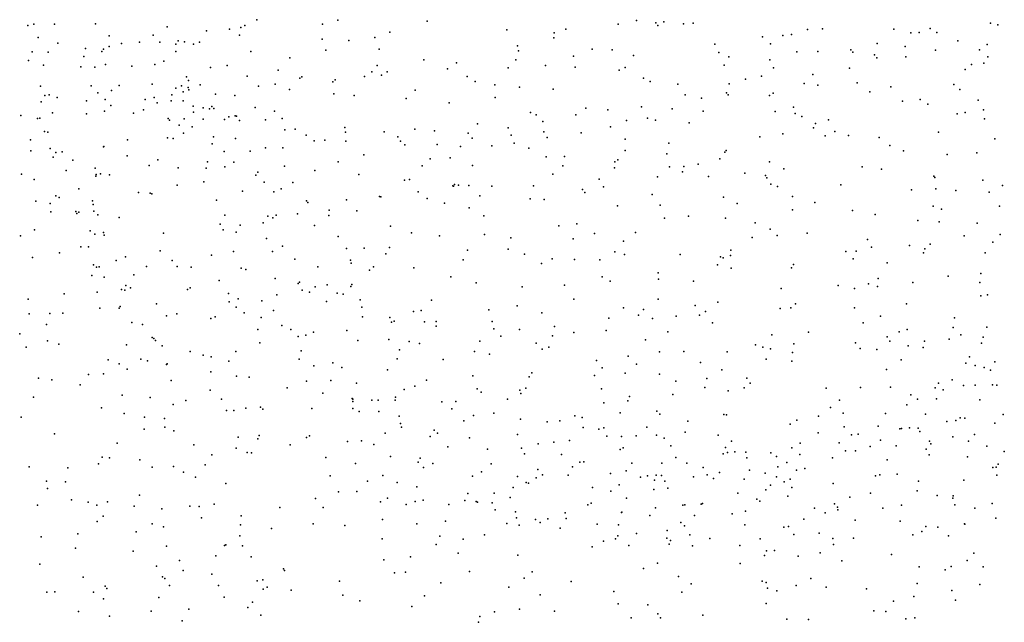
# Model space of a CAD drawing. Header units: metres. Extents: x -25 to 25, y -27.7 to 27.8.
# Tile 169 of 209: x 2.329 to 3.742, y -1.72 to -0.855. Entities that reach past the tile are written whole.
import ezdxf

# ---------------------------------------------------------------- set-up
doc = ezdxf.new("R2010")
doc.units = ezdxf.units.M

msp = doc.modelspace()

# ---------------------------------------------------------------- linework, layer by layer
for p in [(2.3492, -0.8612, 17.3681), (2.3791, -0.8615, 20.1684), (2.438, -0.861, -12.4024), (2.6694, -0.8549, 17.2464), (2.7637, -0.8613, 16.1501), (2.7857, -0.8558, 20.8855), (2.9136, -0.8571, -12.9001), (3.1878, -0.8614, 20.5289), (3.2143, -0.856, -13.1115), (3.2421, -0.8595, 25.52), (3.2532, -0.858, -9.2119), (3.2815, -0.8611, -14.3769), (3.2955, -0.8597, 20.3447), (3.7221, -0.8597, 19.6207), (2.3409, -0.8633, -10.7531), (2.5405, -0.8651, -11.8711), (2.5974, -0.8707, -12.6385), (2.6302, -0.8686, -9.1477), (2.6463, -0.866, 20.9095), (2.6521, -0.8633, -17.9474), (2.8601, -0.873, 20.8449), (3.028, -0.8696, -12.9672), (3.0961, -0.8737, 19.5711), (3.1128, -0.8685, 20.6263), (3.245, -0.8634, -4.3182), (3.4595, -0.8688, -13.3167), (3.4809, -0.8682, -10.4921), (3.5836, -0.8687, -12.9075), (3.608, -0.8738, -13.7577), (3.6196, -0.8733, -17.4967), (3.6357, -0.8674, -9.3832), (3.6451, -0.8733, -9.5005), (3.7328, -0.8622, -3.1078), (2.3555, -0.8806, -10.6246), (2.3836, -0.8887, -9.0287), (2.4576, -0.8781, -9.8753), (2.4751, -0.889, -12.0281), (2.501, -0.8873, -10.0798), (2.5205, -0.8773, -9.1588), (2.5301, -0.887, -11.3556), (2.5566, -0.8851, -8.5587), (2.5654, -0.8867, -11.7998), (2.5784, -0.8901, -11.5059), (2.587, -0.8871, 20.0729), (2.6445, -0.8773, -18.8902), (2.7631, -0.8829, -9.1436), (2.8013, -0.885, -21.2137), (2.8389, -0.8804, -8.6719), (3.0954, -0.8811, 21.9558), (3.3951, -0.8797, -10.0316), (3.4066, -0.8894, -13.2507), (3.424, -0.8775, 19.9144), (3.4365, -0.8764, -9.3578), (3.5594, -0.8892, -13.5047), (3.6751, -0.8854, 13.9915), (2.3471, -0.901, -10.8174), (2.3701, -0.9015, -10.5476), (2.4233, -0.8964, -9.1319), (2.4472, -0.9008, -12.2184), (2.4493, -0.8971, -10.2754), (2.4574, -0.8933, -12.3071), (2.5532, -0.8902, -22.3406), (2.5532, -0.9008, -12.5135), (2.661, -0.9005, -19.9804), (2.7685, -0.8985, -3.9401), (2.8451, -0.8974, -21.6757), (3.0434, -0.8924, -9.1777), (3.0447, -0.8997, 14.1631), (3.1504, -0.897, -5.1988), (3.1795, -0.8983, 22.2766), (3.3265, -0.8902, -9.3021), (3.3322, -0.9018, -13.1527), (3.4441, -0.9013, 17.1651), (3.4745, -0.9005, -9.4146), (3.5217, -0.8982, 19.7717), (3.5246, -0.9015, -13.3002), (3.5999, -0.8934, 17.1901), (3.6431, -0.8985, 19.6323), (3.7064, -0.8981, -6.6096), (3.7172, -0.8905, -13.3699), (2.3415, -0.9133, -8.8783), (2.4213, -0.9079, -9.7616), (2.5357, -0.9143, -11.9639), (2.7167, -0.9098, 19.9841), (2.9089, -0.9127, -9.1835), (2.9561, -0.9171, -17.4671), (3.041, -0.9127, 20.72), (3.1237, -0.9075, -9.2157), (3.2099, -0.9065, 21.7387), (3.3466, -0.9081, -2.9742), (3.4054, -0.9124, 22.5608), (3.5559, -0.9054, -13.9721), (3.5591, -0.9099, -9.584), (3.6009, -0.9084, -8.5568), (3.7127, -0.9175, 19.5087), (3.7183, -0.9083, 22.9696), (2.3633, -0.92, -10.9647), (2.4167, -0.9224, -9.6794), (2.4368, -0.9232, 17.3199), (2.4524, -0.9194, -20.4572), (2.49, -0.9218, -12.0955), (2.5231, -0.9194, -12.4157), (2.6029, -0.9238, -11.639), (2.6266, -0.9207, -12.5977), (2.7002, -0.9273, 15.3994), (2.8346, -0.93, 25.2498), (2.8423, -0.9209, -14.3343), (2.8566, -0.9299, -21.468), (2.9432, -0.9256, -12.8672), (3.03, -0.9242, 14.4503), (3.0835, -0.9208, -12.9604), (3.1262, -0.9233, 17.1602), (3.1894, -0.9275, -9.2782), (3.1981, -0.9235, -13.0311), (3.34, -0.9201, 17.165), (3.4106, -0.9241, -8.6621), (3.5197, -0.9247, -9.4832), (3.6857, -0.9266, -5.2437), (3.6947, -0.9192, -9.62), (2.5685, -0.9371, 20.9246), (2.5711, -0.9423, -9.2704), (2.6554, -0.9362, -9.2251), (2.7312, -0.9387, -20.9665), (2.7342, -0.9368, -9.2154), (2.7785, -0.9441, -12.7354), (2.7819, -0.9413, 20.8953), (2.8239, -0.9365, -9.2116), (2.8485, -0.9346, -19.2357), (2.9712, -0.9363, 20.7854), (2.9829, -0.9439, -9.2254), (3.2243, -0.9388, -8.6586), (3.234, -0.9439, -9.3363), (3.3704, -0.9404, 20.1631), (3.3936, -0.9358, -4.8252), (3.4546, -0.9465, 19.6413), (3.4674, -0.9334, 19.8642), (3.5307, -0.9454, 17.2007), (2.359, -0.9506, -10.8941), (2.4315, -0.9498, -9.5329), (2.4411, -0.9599, -11.1744), (2.4609, -0.9567, -10.3275), (2.4718, -0.9495, -9.6327), (2.5191, -0.9474, -9.8128), (2.5531, -0.9533, -9.88), (2.5611, -0.9498, -11.3622), (2.5638, -0.9587, -10.016), (2.5707, -0.9522, -11.8912), (2.5716, -0.9555, 16.2027), (2.5881, -0.9483, -11.461), (2.6719, -0.9502, -2.9221), (2.6958, -0.9476, -12.6624), (2.7164, -0.9552, 17.2171), (2.8965, -0.9561, -12.8185), (3.0107, -0.9484, 17.1647), (3.0461, -0.9517, -6.0387), (3.0945, -0.9546, -9.2965), (3.2737, -0.9477, -13.0475), (3.3434, -0.9597, 20.2679), (3.3473, -0.9469, 13.9459), (3.4102, -0.9603, 20.0176), (3.4742, -0.9491, -13.1869), (3.549, -0.9587, -13.216), (3.579, -0.9514, -9.5739), (3.6695, -0.9481, -10.7807), (3.6783, -0.9552, -13.2826), (2.3601, -0.9728, -9.5065), (2.3651, -0.9639, -28.7483), (2.3716, -0.963, -9.0135), (2.3827, -0.9666, -9.1266), (2.4249, -0.9713, 20.9078), (2.4516, -0.9693, -9.3008), (2.5091, -0.9697, -9.3682), (2.5223, -0.9665, -9.6905), (2.5263, -0.9742, -9.5743), (2.5464, -0.9715, -12.121), (2.5473, -0.9629, -28.4943), (2.5635, -0.9716, -12.3839), (2.6103, -0.9619, -11.5355), (2.6379, -0.9639, -27.7392), (2.7799, -0.9615, -9.2644), (2.8089, -0.9638, 17.1947), (2.8837, -0.968, -4.0521), (2.9455, -0.9741, -9.3147), (3.0115, -0.9668, 19.8863), (3.284, -0.9628, 20.3863), (3.3077, -0.9676, -9.4249), (3.3458, -0.9626, -13.0721), (3.4051, -0.9637, -9.4636), (3.5961, -0.9718, -5.0971), (3.6213, -0.9693, -13.2431), (3.7044, -0.9703, -9.7159), (2.3763, -0.9888, -10.5963), (2.4507, -0.9865, -9.407), (2.4598, -0.9781, -27.3763), (2.5069, -0.9842, -9.4569), (2.5782, -0.9793, -9.7583), (2.5786, -0.9875, -9.5295), (2.5922, -0.9817, -9.412), (2.6017, -0.9827, -11.7663), (2.6049, -0.9796, -9.9229), (2.6076, -0.9825, 15.7924), (2.6668, -0.9811, 25.1254), (2.6946, -0.9863, -12.5959), (3.0621, -0.9881, -9.3767), (3.1415, -0.982, -9.3809), (3.1729, -0.9842, 20.5634), (3.2215, -0.9801, -9.4135), (3.2653, -0.9828, 17.1723), (3.3101, -0.9861, 21.5998), (3.4131, -0.9867, -4.8066), (3.4395, -0.9805, -9.531), (3.6323, -0.976, -9.6575), (3.6857, -0.9882, 17.2476), (3.712, -0.9843, -17.9622), (2.3309, -0.9923, 16.3404), (2.3547, -0.9968, -8.9416), (2.3578, -0.9963, -10.7661), (2.425, -0.9899, -10.4315), (2.4926, -0.9893, -10.2709), (2.5422, -0.9969, -3.9143), (2.5443, -0.9994, 16.0296), (2.5649, -0.9972, -12.2976), (2.5925, -0.9976, -12.4478), (2.623, -0.998, -9.9973), (2.6294, -0.9946, -9.6172), (2.6383, -0.9929, -9.8215), (2.64, -0.9936, -18.1314), (2.6446, -0.9996, -12.5183), (2.6818, -0.9988, 20.1956), (2.7056, -0.9967, -9.4241), (3.0701, -0.9914, -12.8849), (3.0798, -1.0011, -8.5759), (3.1273, -0.9913, -6.2489), (3.2, -0.9999, 14.0914), (3.23, -0.9963, 19.8377), (3.2416, -0.9994, -12.9813), (3.29, -1.0029, -9.5161), (3.4419, -0.9897, 17.1964), (3.4515, -0.9937, -6.8623), (3.4898, -0.9986, 21.561), (3.6743, -0.9902, 21.5472), (3.7136, -0.9971, -13.2227), (2.3647, -1.0154, 20.3911), (2.3697, -1.0162, -10.6706), (2.5579, -1.0063, -12.2223), (2.5766, -1.0087, -18.7279), (2.7097, -1.013, -9.7844), (2.7243, -1.0119, -9.6015), (2.7959, -1.0095, -9.449), (2.7967, -1.0163, -9.5308), (2.8522, -1.0158, -2.8929), (2.8963, -1.0123, -9.4501), (2.9245, -1.0143, 20.8135), (2.9861, -1.0046, -9.4138), (3.0302, -1.01, 22.0243), (3.0811, -1.0161, -9.4755), (3.1767, -1.0089, -9.4777), (3.468, -1.0104, 22.7647), (3.4713, -1.0039, -13.0931), (3.4987, -1.0153, -9.6637), (3.6474, -1.0164, 19.6564), (2.3448, -1.0276, -8.8756), (2.4836, -1.0275, -2.9013), (2.5412, -1.0247, -22.5222), (2.5495, -1.0256, -10.2266), (2.5642, -1.0179, -11.3264), (2.6071, -1.0231, 17.2361), (2.6389, -1.0253, -11.6514), (2.7401, -1.0207, 20.9027), (2.7519, -1.0289, -9.7054), (2.7671, -1.0281, -12.6562), (2.7972, -1.0291, -22.3013), (2.8718, -1.0233, -17.6961), (2.8755, -1.0293, -9.5658), (2.9725, -1.018, 21.8032), (2.9782, -1.0249, -12.8278), (3.0345, -1.0209, -4.2233), (3.0859, -1.024, 25.4113), (3.1348, -1.0175, 17.1702), (3.1979, -1.0265, -2.9141), (3.3911, -1.0231, 20.105), (3.4242, -1.019, -9.6188), (3.4851, -1.0216, -8.4949), (3.5184, -1.0212, 13.9486), (3.5625, -1.0239, -13.1199), (3.7286, -1.0261, -9.8451), (2.3452, -1.0431, -9.4628), (2.3728, -1.0399, -9.0099), (2.39, -1.0445, -10.9576), (2.4492, -1.0375, -11.1273), (2.45, -1.0372, -14.4442), (2.6052, -1.0333, -11.8552), (2.6225, -1.0444, -11.4036), (2.6596, -1.0436, -11.5652), (2.6819, -1.0389, -10.03), (2.7065, -1.0387, 17.2035), (2.882, -1.0348, -12.7468), (2.9283, -1.0343, -8.5546), (2.9615, -1.0369, -21.8388), (3.0067, -1.0359, -9.5121), (3.0387, -1.0322, 20.7281), (3.0596, -1.0396, 14.3349), (3.198, -1.0428, -9.5692), (3.2605, -1.0321, 22.5539), (3.3409, -1.045, -9.6256), (3.3428, -1.0428, -12.9984), (3.5776, -1.0356, 17.2438), (3.5974, -1.043, -9.7599), (2.3769, -1.0523, -9.3736), (2.3812, -1.0458, -10.8533), (2.4054, -1.0566, -9.221), (2.4833, -1.0503, -24.486), (2.5274, -1.056, -10.2948), (2.5984, -1.0592, -12.3036), (2.7862, -1.059, -9.8896), (2.8231, -1.0488, -9.7348), (2.9179, -1.0546, 17.1717), (2.9468, -1.0532, 20.0715), (3.0846, -1.0516, -9.5595), (3.1109, -1.0513, 20.6377), (3.1832, -1.0591, -12.9032), (3.1876, -1.056, 21.528), (3.2579, -1.0477, 20.4267), (3.3337, -1.0549, 20.296), (3.4051, -1.0591, -9.6788), (3.6599, -1.0486, 23.1362), (3.7027, -1.0459, -13.1528), (2.3956, -1.0714, -10.6333), (2.4376, -1.0682, -11.0583), (2.5151, -1.0644, 15.6521), (2.5564, -1.0677, -11.2635), (2.5965, -1.0682, 15.2544), (2.6233, -1.066, -10.1795), (2.6366, -1.0597, -11.7812), (2.7092, -1.0654, -12.5546), (2.7527, -1.0714, -27.9848), (2.9065, -1.0647, -9.7086), (2.9788, -1.0645, -9.6167), (3.1083, -1.0648, -5.3882), (3.1825, -1.0675, 20.5427), (3.2617, -1.066, -8.5252), (3.28, -1.0734, -9.6709), (3.282, -1.0657, -12.9498), (3.3028, -1.0626, -6.656), (3.4257, -1.0691, -13.437), (3.5378, -1.0664, -13.0483), (3.5658, -1.0696, -9.7396), (2.3317, -1.0769, 20.877), (2.3497, -1.0844, 16.0757), (2.4385, -1.0796, -10.4859), (2.439, -1.077, 17.2674), (2.4449, -1.0764, 20.9038), (2.4579, -1.0775, -25.0995), (2.5933, -1.0875, -12.1408), (2.668, -1.0782, 20.9058), (2.6709, -1.074, -8.5088), (2.8158, -1.0772, -12.6727), (2.8811, -1.0851, 21.6426), (2.8886, -1.0845, -19.7401), (3.0941, -1.0767, -9.6474), (3.1607, -1.0839, -4.4401), (3.2444, -1.0804, -4.6034), (3.3174, -1.08, 17.2128), (3.3695, -1.0752, -14.6266), (3.3993, -1.0784, 21.4604), (3.4013, -1.0819, -17.4282), (3.6408, -1.0798, -13.0929), (3.6425, -1.0813, 17.3016), (3.7113, -1.0855, -17.5749), (2.414, -1.0978, -9.1224), (2.5549, -1.0927, 20.4025), (2.649, -1.1013, -12.4417), (2.68, -1.088, -11.644), (2.694, -1.1019, -11.5136), (2.7041, -1.0977, 15.087), (2.721, -1.0885, -14.454), (2.9506, -1.0936, 14.6525), (2.9517, -1.094, -9.7722), (2.9532, -1.0915, -12.7742), (2.9589, -1.0923, -22.1452), (2.9734, -1.0932, 20.7721), (3.0068, -1.0939, -9.7267), (3.0665, -1.0933, -5.6284), (3.1368, -1.0985, -12.8579), (3.1668, -1.0948, -9.7021), (3.4069, -1.0911, -13.1532), (3.4163, -1.0944, -12.9796), (3.5076, -1.0919, -5.0174), (3.6087, -1.0993, -3.003), (3.6437, -1.0976, -9.8807), (3.6723, -1.1003, -5.2963), (3.7395, -1.0929, 21.3731), (2.3521, -1.1156, -8.8162), (2.3811, -1.108, 15.9201), (2.3858, -1.1103, -8.973), (2.4336, -1.1149, -10.9902), (2.4995, -1.1029, -11.1444), (2.5161, -1.1039, 17.2262), (2.5186, -1.105, -24.8263), (2.6116, -1.1142, -10.244), (2.7407, -1.1149, -4.0591), (2.7981, -1.1138, -9.9983), (2.8456, -1.1088, -9.9459), (2.8475, -1.1092, 20.2332), (2.9009, -1.1022, -21.3071), (2.9138, -1.1118, 21.9415), (2.9893, -1.1079, 21.5058), (3.0617, -1.1119, 22.2534), (3.0818, -1.1129, -9.7867), (3.1401, -1.1031, -14.6073), (3.2369, -1.1059, 17.1881), (3.3392, -1.1099, -9.7764), (3.4382, -1.1086, 22.9049), (3.7203, -1.1026, 17.3368), (2.3727, -1.1187, -9.5172), (2.4099, -1.1303, -10.679), (2.4343, -1.1205, -9.2702), (2.4357, -1.1299, -9.353), (2.7427, -1.1175, -10.0775), (2.7733, -1.1283, -12.5923), (2.813, -1.1296, 21.7777), (2.9385, -1.1184, -19.4883), (2.974, -1.1252, -9.8632), (3.1869, -1.1221, -9.7673), (3.2481, -1.121, 21.3934), (3.3588, -1.119, -12.9336), (3.4383, -1.1277, 17.2453), (3.4701, -1.1173, -9.8235), (3.5241, -1.1291, -12.9699), (3.64, -1.1227, 25.5194), (3.6519, -1.1269, -8.3135), (3.7352, -1.1225, 19.6503), (2.3737, -1.1306, 20.5378), (2.4113, -1.1331, -10.7945), (2.414, -1.1314, -9.4403), (2.4413, -1.135, -23.928), (2.4717, -1.139, -24.2243), (2.6235, -1.1355, 25.1135), (2.6852, -1.1368, -10.1788), (2.6922, -1.1396, -11.7255), (2.6973, -1.1355, -11.4079), (2.7278, -1.1335, -11.5862), (2.7726, -1.136, 14.9221), (2.9953, -1.1367, -21.5388), (3.2545, -1.1397, 20.4189), (3.2888, -1.1369, -9.8278), (3.342, -1.1399, 19.9939), (3.5566, -1.1347, -9.9027), (3.618, -1.1434, -9.9573), (2.3502, -1.1566, 15.6085), (2.4304, -1.1583, -10.8597), (2.6169, -1.1487, -12.1712), (2.6213, -1.1567, -12.2478), (2.6455, -1.1498, -12.3274), (2.6786, -1.1465, -11.8185), (2.7521, -1.1502, -2.8455), (2.8614, -1.1514, -12.6711), (3.1028, -1.1509, -17.5391), (3.1287, -1.1479, -9.8615), (3.3844, -1.1466, 25.4829), (3.4059, -1.1555, 20.0274), (3.6483, -1.145, 19.821), (3.703, -1.1469, -10.0573), (2.3303, -1.1653, -8.7312), (2.4371, -1.1627, 15.3238), (2.4496, -1.1604, -10.5567), (2.4501, -1.1643, -9.1847), (2.5354, -1.1612, -10.3842), (2.6396, -1.1602, -11.9587), (2.6834, -1.1693, -28.5563), (2.7861, -1.1663, 17.1503), (2.8912, -1.1609, -10.0151), (2.9316, -1.1652, 20.785), (2.996, -1.1635, -4.2802), (3.0338, -1.1679, 20.7047), (3.1233, -1.1695, -12.8173), (3.154, -1.1621, 22.5819), (3.2128, -1.1603, 14.2916), (3.3801, -1.1677, -9.8942), (3.4162, -1.1646, -12.9134), (3.459, -1.1613, -9.9112), (3.5457, -1.1705, -4.7161), (3.6846, -1.1653, 23.2935), (3.7361, -1.1635, 13.9415), (2.4169, -1.1811, 17.2294), (2.428, -1.181, -9.4885), (2.7063, -1.1799, 21.6698), (2.7983, -1.1835, -20.0459), (2.8236, -1.183, -12.609), (2.8599, -1.1818, -10.0852), (2.9719, -1.1857, -12.7406), (3.0299, -1.1846, 21.2839), (3.1956, -1.1731, 20.5131), (3.3497, -1.1858, 21.2583), (3.5516, -1.1814, -12.9207), (3.6058, -1.1793, -10.0353), (3.6278, -1.1837, -12.9503), (3.6354, -1.1772, 21.2219), (3.7255, -1.1742, -10.1535), (2.3477, -1.1966, -9.6774), (2.386, -1.1898, -8.8869), (2.4676, -1.2009, -9.4024), (2.4811, -1.1953, -4.007), (2.5308, -1.1869, 17.1864), (2.5478, -1.2009, 15.0498), (2.6043, -1.1929, -20.4077), (2.6357, -1.1879, -12.1097), (2.6921, -1.1879, -11.3279), (2.7241, -1.1987, -11.7572), (2.8039, -1.2001, 21.3234), (2.8544, -1.1912, 20.8314), (2.9656, -1.1996, -10.0279), (3.0533, -1.1918, -12.775), (3.0933, -1.1981, 20.6303), (3.1254, -1.1994, 20.2062), (3.1614, -1.1998, -9.9632), (3.1833, -1.1884, -2.8133), (3.1969, -1.1919, 17.1836), (3.2771, -1.1923, -12.851), (3.3346, -1.1953, -9.9547), (3.3388, -1.197, 17.2353), (3.3492, -1.1936, -12.8641), (3.5148, -1.1878, 19.8149), (3.5253, -1.1984, -10.0718), (3.5296, -1.1871, -10.3166), (3.6259, -1.1896, -10.5755), (3.7146, -1.1895, -10.8518), (2.4352, -1.2068, -10.7759), (2.4392, -1.2101, 25.0689), (2.4432, -1.2098, -10.6741), (2.5112, -1.2093, -11.0418), (2.555, -1.2094, -11.1188), (2.575, -1.2104, 20.9039), (2.6469, -1.2116, -11.248), (2.6536, -1.2138, -12.0069), (2.7567, -1.2099, -11.4109), (2.8046, -1.2046, -10.1382), (2.8309, -1.2144, 20.4905), (2.8368, -1.2099, -22.5219), (2.8947, -1.2114, -19.1757), (3.0781, -1.2052, -9.9998), (3.3305, -1.2069, -2.8642), (3.3501, -1.2116, 20.1984), (3.4365, -1.2113, -10.0196), (3.4397, -1.2062, 14.1759), (3.5741, -1.204, 17.3341), (2.4324, -1.2222, -8.9917), (2.4503, -1.2245, -9.0634), (2.4929, -1.2213, -10.5076), (2.6957, -1.2266, -12.3849), (2.9477, -1.2241, -10.0918), (3.1648, -1.2243, 21.1506), (3.2452, -1.2185, -4.7127), (3.2458, -1.2273, -5.0321), (3.5611, -1.2265, -10.134), (3.6615, -1.2234, -10.211), (3.7083, -1.2193, 17.3956), (2.4753, -1.2424, -10.9101), (2.4815, -1.2368, -10.5804), (2.4882, -1.2399, -9.2548), (2.5699, -1.2424, 21.5135), (2.5736, -1.24, -18.6003), (2.6155, -1.2295, -10.3352), (2.7287, -1.2339, -11.8243), (2.7308, -1.2319, -18.9154), (2.7344, -1.2432, -11.319), (2.7529, -1.2385, -12.4861), (2.7701, -1.2357, -20.8283), (2.8041, -1.2382, -12.5442), (2.8058, -1.235, -11.5923), (2.984, -1.2328, 21.1274), (3.0502, -1.2385, -10.0709), (3.1111, -1.2359, -21.8501), (3.1762, -1.2303, -12.8085), (3.296, -1.2303, -10.0317), (3.422, -1.2408, 23.0729), (3.5036, -1.2365, -12.8623), (3.527, -1.241, -12.7632), (3.5472, -1.2342, -5.1665), (3.5601, -1.2382, 19.7437), (3.6108, -1.2322, -12.8831), (3.707, -1.2321, -5.4671), (2.3413, -1.2563, -9.7336), (2.3929, -1.2484, -8.8433), (2.4401, -1.2462, 20.8727), (2.48, -1.2434, 20.8032), (2.6285, -1.2483, 21.2245), (2.6425, -1.2556, 20.817), (2.698, -1.2499, -11.9543), (2.7451, -1.2462, -10.2189), (2.7848, -1.2478, 20.6461), (2.7933, -1.2491, -11.6954), (2.8177, -1.2571, -11.463), (2.9201, -1.2574, 22.151), (3.1244, -1.2562, 20.5714), (3.2453, -1.256, -12.8033), (3.7085, -1.2515, -10.3211), (3.718, -1.2502, 19.6453), (2.4441, -1.2689, -9.5858), (2.4719, -1.2689, -10.7478), (2.4735, -1.2667, 17.1897), (2.5252, -1.2631, -10.9944), (2.6298, -1.2601, -11.1665), (2.6396, -1.2676, -14.6605), (2.6766, -1.2584, -12.1281), (2.7694, -1.2597, 20.9427), (2.8201, -1.2676, -11.3836), (3.0431, -1.2656, -12.7214), (3.1955, -1.2685, 22.8061), (3.2244, -1.2712, 20.313), (3.2984, -1.2653, -13.4665), (3.331, -1.2603, 14.3422), (3.4204, -1.2695, 19.9125), (3.4359, -1.2685, 21.0235), (3.4423, -1.263, -12.8283), (3.5272, -1.2688, 23.2218), (3.6016, -1.263, 20.9999), (2.3428, -1.2771, -27.0393), (2.3724, -1.2767, 14.9753), (2.3909, -1.2764, -8.3652), (2.54, -1.2801, -10.5055), (2.5546, -1.2773, 20.9999), (2.6033, -1.2839, -10.4294), (2.6095, -1.2817, -11.0942), (2.6511, -1.2756, -27.3975), (2.6758, -1.2826, -10.333), (2.6935, -1.2724, -12.2707), (2.821, -1.2818, 14.7239), (2.8601, -1.2826, -11.5286), (2.894, -1.2739, 20.7752), (2.905, -1.2725, -21.1771), (3.0021, -1.2717, -8.45), (3.0785, -1.2756, 17.164), (3.1743, -1.2834, -5.2696), (3.2172, -1.2791, -10.0876), (3.2371, -1.2838, 25.3336), (3.271, -1.2805, -13.9168), (3.3047, -1.2791, 22.973), (3.3131, -1.2738, -10.0961), (3.5641, -1.2806, 25.4384), (3.6704, -1.2831, -12.8185), (2.3675, -1.2925, -2.8704), (2.4899, -1.2897, 21.6398), (2.5053, -1.2924, -9.4711), (2.6706, -1.2996, 14.7891), (2.7051, -1.2941, -11.2135), (2.8624, -1.2892, -11.6087), (2.8667, -1.2879, 20.8154), (2.91, -1.2888, -17.8525), (2.9266, -1.2884, -12.6213), (2.9266, -1.2951, 17.1374), (3.0071, -1.2881, 14.5735), (3.0095, -1.2988, 20.6834), (3.0464, -1.2996, -22.3556), (3.0963, -1.2955, 22.6816), (3.3233, -1.2901, 17.232), (3.5395, -1.2901, -10.2324), (3.6026, -1.2997, 19.6739), (3.6686, -1.2968, -10.3641), (3.7167, -1.2964, 17.4343), (2.3291, -1.3061, -8.6682), (2.5194, -1.3112, -10.834), (2.5214, -1.3128, -9.2341), (2.7184, -1.2999, -12.0138), (2.7289, -1.3097, 21.958), (2.7395, -1.3077, -10.2894), (2.7509, -1.3037, 20.8405), (2.7985, -1.3011, -11.2927), (3.0197, -1.3093, -10.1648), (3.0936, -1.3089, -19.8353), (3.1245, -1.3039, 20.4604), (3.1708, -1.3013, -12.7453), (3.2591, -1.3031, -6.6185), (3.4082, -1.3076, -14.8815), (3.4608, -1.3035, -10.202), (3.5739, -1.3104, -17.4448), (3.5909, -1.3029, 17.3737), (3.663, -1.3134, -2.9788), (3.6794, -1.3076, 14.1465), (3.7118, -1.311, -9.8698), (2.3383, -1.3252, -9.8021), (2.3688, -1.3159, 17.2147), (2.3851, -1.321, 21.0785), (2.4823, -1.3218, -9.0408), (2.5239, -1.3157, -9.4015), (2.5335, -1.3231, -10.6519), (2.6738, -1.3187, -11.1274), (2.8142, -1.3155, -11.8125), (2.8588, -1.3141, -12.5188), (2.8878, -1.3169, -11.3942), (2.9027, -1.32, -11.4749), (2.9892, -1.3166, 22.405), (3.0702, -1.3192, 20.6082), (3.0789, -1.3278, -12.6836), (3.0882, -1.3253, -10.166), (3.227, -1.3146, 20.3787), (3.385, -1.3217, -12.764), (3.3956, -1.3253, 20.8567), (3.4063, -1.3276, 17.2904), (3.4399, -1.3201, -5.0579), (3.5285, -1.3187, -12.7861), (3.5354, -1.3269, -8.2885), (3.5777, -1.3166, 20.2098), (3.6042, -1.323, -12.7763), (3.6258, -1.3256, 20.7903), (3.6275, -1.3166, -5.334), (3.7091, -1.3195, -12.7698), (2.5738, -1.3313, -10.9663), (2.5925, -1.3365, 20.8557), (2.604, -1.339, -2.8246), (2.6392, -1.3314, 17.1397), (2.7331, -1.3306, -12.1624), (2.871, -1.3417, -11.745), (2.8742, -1.3291, -28.1774), (2.9819, -1.3313, -12.6305), (3.0033, -1.3351, -14.8834), (3.2022, -1.338, -10.1761), (3.2472, -1.3317, 20.8139), (3.2819, -1.3314, 20.2691), (3.3444, -1.3317, -10.1954), (3.4379, -1.333, 20.3986), (3.5591, -1.3287, -10.3144), (3.6921, -1.3392, -10.5055), (2.4562, -1.3431, -29.0203), (2.4719, -1.3489, -8.9683), (2.503, -1.3425, -9.5637), (2.5124, -1.3447, -9.1492), (2.5398, -1.3501, -9.3302), (2.5407, -1.3491, -10.7732), (2.6294, -1.3452, -28.8462), (2.7299, -1.3424, 25.1276), (2.751, -1.3519, -12.2519), (2.7786, -1.3477, -22.8148), (2.7913, -1.3544, -11.9502), (2.9369, -1.3429, -12.5709), (3.157, -1.3445, -19.637), (3.1648, -1.355, 17.1812), (3.214, -1.3494, -8.3749), (3.306, -1.3472, 20.6166), (3.4002, -1.3423, 25.3526), (3.4372, -1.3451, -10.2569), (3.594, -1.3433, -12.5921), (3.687, -1.348, -12.2047), (3.7004, -1.3515, 20.5899), (3.713, -1.3544, -10.625), (3.7284, -1.346, 19.5236), (2.3561, -1.3697, -8.7067), (2.4276, -1.3644, 25.0563), (2.4494, -1.3632, -9.6941), (2.4834, -1.3568, 17.1699), (2.6033, -1.3606, -10.5636), (2.6404, -1.3667, -10.5045), (2.6585, -1.3681, -11.0211), (2.857, -1.3579, 20.7634), (2.9792, -1.3661, -10.2426), (3.06, -1.3678, 20.5978), (3.0641, -1.3618, -2.7342), (3.1538, -1.366, -10.2189), (3.1981, -1.3623, -13.6935), (3.2474, -1.3641, -4.8551), (3.3151, -1.3702, 20.1584), (3.3367, -1.3575, -12.7245), (3.3724, -1.3695, -2.8292), (3.5728, -1.3574, -10.4009), (3.7221, -1.358, 20.3606), (2.3753, -1.3721, -23.0769), (2.416, -1.3794, 20.8114), (2.5466, -1.3729, -9.4739), (2.7128, -1.3833, -10.4379), (2.7405, -1.3739, -11.1392), (2.7757, -1.3732, -10.3475), (2.8125, -1.3768, 22.1301), (2.8963, -1.3811, -4.3469), (2.9129, -1.3724, -11.2753), (3.0555, -1.384, -4.5704), (3.2705, -1.3738, 17.2183), (3.3124, -1.3831, 14.4922), (3.3685, -1.3833, 19.9902), (3.3772, -1.3768, -10.2816), (3.4865, -1.3841, -10.3816), (3.5357, -1.383, 19.7238), (3.5789, -1.3826, -10.4707), (3.643, -1.3834, 17.4434), (3.6477, -1.3766, -8.1804), (3.6673, -1.3721, -10.2359), (3.6834, -1.3803, -4.7544), (3.7001, -1.3795, 19.6206), (3.7249, -1.3791, 17.4943), (3.7311, -1.3799, -5.5825), (2.3487, -1.3968, 17.2038), (2.4763, -1.3942, -4.1253), (2.5165, -1.3976, -25.1817), (2.6026, -1.387, -10.8483), (2.7643, -1.3913, -20.4223), (2.8682, -1.397, -11.8873), (2.8808, -1.386, -12.4624), (2.9858, -1.3848, -20.1457), (2.9911, -1.3896, -11.4599), (3.0466, -1.3868, -10.2543), (3.048, -1.3917, -21.3506), (3.1639, -1.3848, -12.6706), (3.2041, -1.3958, -14.9333), (3.2663, -1.3929, -10.277), (3.3458, -1.3876, -6.7988), (3.6078, -1.3935, -10.5392), (3.6544, -1.3865, 19.6601), (2.4467, -1.4124, -8.85), (2.5493, -1.4076, -9.1836), (2.5676, -1.4017, -9.2893), (2.6185, -1.4, 14.6789), (2.6537, -1.4126, -10.5975), (2.6746, -1.4115, 20.8127), (2.8064, -1.399, -2.7633), (2.807, -1.3997, -28.5601), (2.8072, -1.403, -12.0628), (2.8343, -1.4011, -11.1744), (2.8433, -1.4013, 17.1196), (2.8679, -1.4013, -10.3406), (2.9348, -1.4036, -11.7686), (2.955, -1.4032, 25.1464), (3.0293, -1.4, -11.5221), (3.1671, -1.4049, -21.6019), (3.2017, -1.402, -6.411), (3.4924, -1.4118, 14.4403), (3.5056, -1.401, -10.4514), (3.6022, -1.4078, 19.8169), (3.6176, -1.3997, -12.6819), (3.6445, -1.3991, -10.653), (3.7068, -1.4009, -10.78), (2.331, -1.4254, 20.7578), (2.4792, -1.4203, -8.9248), (2.5084, -1.4254, -8.9938), (2.6261, -1.416, -8.4034), (2.6364, -1.416, -14.9587), (2.6782, -1.4141, -4.2054), (2.7485, -1.4133, 17.1157), (2.8072, -1.4131, -12.2424), (2.8161, -1.4175, -10.398), (2.8445, -1.4176, -12.3167), (2.8735, -1.424, -8.3936), (2.9494, -1.4139, -10.314), (2.9803, -1.4232, -11.7086), (3.0097, -1.4199, -12.5445), (3.1258, -1.4237, 20.4851), (3.1361, -1.426, -11.4347), (3.1907, -1.4194, -10.301), (3.2436, -1.4171, 20.2759), (3.2478, -1.4211, -22.0588), (3.3396, -1.4217, -10.376), (3.3435, -1.4225, 17.2739), (3.4752, -1.4244, 23.2788), (3.5108, -1.42, -4.8695), (3.5716, -1.4204, -10.6119), (3.6288, -1.4214, -10.7187), (3.6785, -1.4268, -11.1317), (3.7406, -1.4218, -11.3846), (2.5368, -1.4276, -9.1078), (2.5376, -1.4399, -24.565), (2.8757, -1.4346, 14.6171), (2.8772, -1.4402, -11.1293), (2.9663, -1.4309, 22.5824), (3.0478, -1.4283, 17.1474), (3.086, -1.4324, -11.609), (3.1043, -1.4308, -11.3332), (3.1375, -1.4406, -10.3495), (3.1672, -1.4411, -6.0605), (3.2292, -1.4401, -10.3689), (3.2881, -1.4312, -12.64), (3.4347, -1.4357, -12.6421), (3.4443, -1.4298, 19.796), (3.5122, -1.4396, -12.6242), (3.5608, -1.4385, 19.6639), (3.6061, -1.441, -11.1404), (3.6596, -1.4318, -11.0105), (3.6724, -1.4304, -11.3346), (3.6854, -1.4271, -11.2043), (3.7284, -1.4342, -11.4656), (2.3792, -1.4495, -8.7076), (2.5079, -1.4428, -9.6865), (2.5504, -1.4451, -9.5736), (2.6424, -1.4545, 17.126), (2.6729, -1.452, -10.8071), (2.7409, -1.455, -10.5138), (2.7451, -1.4523, 20.7689), (2.8536, -1.4488, -12.1133), (2.918, -1.4533, -12.392), (2.924, -1.4441, 17.1257), (2.9288, -1.4486, -11.8838), (3.0435, -1.4506, -10.367), (3.16, -1.4427, -11.5005), (3.1718, -1.4527, -11.3164), (3.1928, -1.4536, -14.0962), (3.2138, -1.4526, -5.4619), (3.2431, -1.4514, 25.1862), (3.2841, -1.4472, 20.1337), (3.3316, -1.4514, -10.4504), (3.4748, -1.448, -10.5826), (3.5226, -1.4508, -11.3805), (3.5322, -1.4499, -11.2698), (3.5919, -1.4423, -10.8114), (3.5943, -1.4417, -11.3141), (3.6182, -1.4415, -10.9234), (3.621, -1.446, -11.4119), (3.6681, -1.4539, -11.7998), (3.699, -1.4506, 14.3633), (2.4691, -1.463, 20.7723), (2.5792, -1.4655, -24.9688), (2.6707, -1.4567, -10.7071), (2.7172, -1.4652, -10.6109), (2.7995, -1.4607, -11.0302), (2.8196, -1.4598, 22.2777), (2.8375, -1.4647, -27.5581), (2.9437, -1.4682, -11.1332), (2.9747, -1.4553, -11.8081), (3.0729, -1.4639, -12.5233), (3.0955, -1.4613, -11.2457), (3.1182, -1.4589, -19.2917), (3.2537, -1.4557, -11.4365), (3.2636, -1.4666, -11.315), (3.3418, -1.4694, -12.5929), (3.3505, -1.4602, -8.2939), (3.4491, -1.4628, -11.3859), (3.5052, -1.4627, -11.1857), (3.5495, -1.4677, -10.9066), (3.5641, -1.4587, -10.9873), (3.5869, -1.4666, -5.3389), (3.6346, -1.4603, -12.5689), (3.6364, -1.4639, -11.4965), (3.6907, -1.46, -11.5481), (3.7167, -1.4674, -12.5244), (2.4473, -1.483, -25.4231), (2.6047, -1.4798, -9.256), (2.6399, -1.47, -27.29), (2.6554, -1.4764, 22.0755), (2.6619, -1.4767, -18.3375), (2.8613, -1.4821, 22.4412), (3.0004, -1.4716, -12.4733), (3.049, -1.4703, -11.1907), (3.0536, -1.4785, -11.7688), (3.1066, -1.4794, -11.7063), (3.1907, -1.4719, -11.5737), (3.1952, -1.4699, -13.1425), (3.2706, -1.4834, -10.4701), (3.3385, -1.4784, 23.1624), (3.3449, -1.4765, -11.4709), (3.3552, -1.4753, 19.8721), (3.3713, -1.476, -11.3167), (3.4068, -1.4769, -10.5575), (3.4151, -1.4821, -19.8187), (3.4371, -1.4699, -11.2805), (3.4484, -1.4794, -12.5759), (3.5142, -1.4739, -10.7959), (3.5283, -1.4739, -11.4675), (3.63, -1.4716, 23.5164), (3.6344, -1.4797, 25.2365), (3.689, -1.4824, -11.6181), (3.742, -1.475, 23.6778), (2.3425, -1.497, -9.9402), (2.4423, -1.4924, -27.0884), (2.4581, -1.4838, -8.836), (2.5016, -1.487, 17.154), (2.5192, -1.4974, -8.9791), (2.5496, -1.4965, -9.0805), (2.5954, -1.4941, -9.5229), (2.7686, -1.4837, -4.3279), (2.811, -1.4922, -10.5273), (2.901, -1.4904, -12.2151), (2.9038, -1.4846, -12.0685), (2.922, -1.4923, -12.2836), (3.0056, -1.4926, -22.7478), (3.1226, -1.497, -11.1463), (3.1331, -1.4901, 20.3744), (3.1388, -1.4898, 17.1853), (3.2073, -1.4919, -20.149), (3.2507, -1.4918, -11.2294), (3.2863, -1.4915, -21.8329), (3.3723, -1.484, -19.5753), (3.4172, -1.4971, -11.1067), (3.4301, -1.4905, -6.9719), (3.4954, -1.4839, -11.0022), (3.574, -1.487, -12.5429), (3.7302, -1.4972, 17.5742), (3.7334, -1.4933, 18.4094), (2.3981, -1.4985, 21.961), (2.5643, -1.5047, -9.6216), (2.5814, -1.5118, 25.0717), (2.7745, -1.5099, -10.6448), (2.8503, -1.5095, 17.1235), (2.9087, -1.4979, -10.4795), (2.9787, -1.5102, -12.3555), (2.9919, -1.504, -11.0812), (3.0433, -1.5106, -11.8656), (3.0727, -1.5009, 25.0968), (3.0793, -1.5085, -8.3318), (3.1162, -1.5091, -10.467), (3.1769, -1.5063, -4.896), (3.1993, -1.5025, -11.1722), (3.2302, -1.5098, -22.3389), (3.2423, -1.5088, -11.6526), (3.2501, -1.5094, -11.1137), (3.296, -1.5115, 19.9714), (3.3099, -1.4981, -11.5933), (3.3155, -1.5085, 17.2778), (3.3333, -1.5052, -11.1098), (3.3765, -1.5019, -11.5556), (3.3986, -1.5061, -10.6504), (3.4152, -1.5114, 18.5614), (3.4436, -1.5016, 19.7332), (3.4557, -1.4994, -11.5411), (3.5574, -1.5099, 18.735), (3.5636, -1.5084, -14.9195), (3.5884, -1.5075, -11.6227), (3.7253, -1.4978, -11.6887), (3.7313, -1.5087, -12.445), (2.3677, -1.5177, -24.0344), (2.3949, -1.5184, -9.8948), (2.6251, -1.521, -9.3418), (2.8284, -1.5173, -10.905), (2.8707, -1.5194, -10.5546), (2.8991, -1.5257, -10.9738), (3.0558, -1.5195, -12.4038), (3.0591, -1.5205, -11.0481), (3.0702, -1.5129, -13.8631), (3.1893, -1.5228, 23.045), (3.22, -1.5119, 20.1694), (3.24, -1.5163, 17.2332), (3.255, -1.5173, 20.077), (3.3247, -1.5135, -10.6121), (3.3686, -1.5145, -12.5291), (3.4065, -1.5232, -10.9846), (3.4259, -1.5186, 14.5664), (3.4347, -1.5146, -10.8143), (3.4966, -1.5209, -11.6371), (3.6187, -1.5173, -12.4842), (3.6841, -1.5161, 19.1973), (2.3688, -1.5279, 20.6811), (2.5008, -1.5378, -8.9162), (2.7867, -1.5328, -10.7485), (2.813, -1.5324, -23.0732), (2.9723, -1.5354, -12.0445), (3.01, -1.5347, -10.5027), (3.0371, -1.5265, -20.3131), (3.151, -1.5264, -12.4778), (3.1773, -1.532, -11.0622), (3.2391, -1.5295, -12.4996), (3.2591, -1.5276, -10.5753), (3.3598, -1.5346, -14.9892), (3.3997, -1.53, -10.7556), (3.4316, -1.5389, -12.4917), (3.4371, -1.5268, -2.835), (3.5501, -1.5347, 19.4013), (3.6169, -1.5316, -8.0846), (3.6458, -1.538, -11.751), (3.6687, -1.5384, -12.4039), (2.3546, -1.5518, -8.3272), (2.4034, -1.5445, 17.1912), (2.4272, -1.5479, -24.2572), (2.4399, -1.552, -2.7928), (2.4553, -1.5474, -8.7999), (2.4936, -1.5533, -9.7926), (2.5731, -1.5534, 17.1359), (2.5868, -1.554, -9.1157), (2.6081, -1.5504, -9.5674), (2.7535, -1.5422, 17.1183), (2.8468, -1.5474, -10.7117), (2.8571, -1.542, -10.8038), (2.8838, -1.5512, -20.9266), (2.8968, -1.5468, -28.4011), (2.9079, -1.5448, -10.9047), (2.945, -1.551, -10.5896), (2.9681, -1.5451, 20.5467), (2.9841, -1.5468, -2.7064), (2.9862, -1.5476, -12.1556), (3.0072, -1.5485, -10.9841), (3.0331, -1.541, -11.9597), (3.1445, -1.5517, -11.8451), (3.1491, -1.5492, -10.5635), (3.1999, -1.5421, -11.7576), (3.2806, -1.552, 25.0545), (3.2838, -1.5515, -10.9031), (3.307, -1.5506, -11.7377), (3.3088, -1.5496, -10.79), (3.3869, -1.5434, 17.3273), (3.3913, -1.5464, -11.6965), (3.4982, -1.5501, 19.5775), (3.5204, -1.5405, 19.8356), (3.5943, -1.5521, 18.9598), (3.6679, -1.542, -11.5312), (3.6709, -1.5513, -11.8199), (3.7246, -1.5497, -11.8969), (2.449, -1.568, -9.8656), (2.5333, -1.5571, -9.7302), (2.6471, -1.5674, -9.4506), (2.7023, -1.5552, 22.2368), (2.7647, -1.5552, -18.1637), (3.0112, -1.5587, -12.2383), (3.0406, -1.5615, 20.4333), (3.1117, -1.5628, -12.3148), (3.1927, -1.5627, 14.6492), (3.1933, -1.562, -10.9697), (3.2333, -1.567, -10.8133), (3.2414, -1.556, -10.686), (3.2975, -1.5666, -12.4417), (3.3514, -1.5645, 18.2478), (3.3705, -1.5605, 19.7713), (3.4695, -1.5563, -11.7436), (3.4847, -1.5629, -12.4289), (3.5026, -1.555, 17.4063), (3.5033, -1.5588, 18.1838), (3.5678, -1.5562, -12.4074), (3.6997, -1.5563, -5.5439), (2.4405, -1.5755, 20.6557), (2.5193, -1.579, -15.2022), (2.5901, -1.5701, -4.3051), (2.6461, -1.58, -9.298), (2.75, -1.5788, 20.6542), (2.7955, -1.581, -4.4551), (2.8498, -1.5728, 25.0658), (2.8991, -1.5787, -15.1215), (2.9403, -1.5751, -10.7229), (3.0283, -1.5784, -10.8054), (3.0421, -1.5702, 22.9369), (3.0458, -1.5807, -10.7087), (3.0692, -1.5727, -12.1189), (3.0759, -1.577, -12.1959), (3.0871, -1.5718, -10.8633), (3.1132, -1.5713, -10.6696), (3.158, -1.5791, -10.777), (3.1886, -1.5803, -11.9028), (3.2777, -1.5771, -11.8435), (3.2831, -1.5818, -12.3731), (3.3695, -1.5803, -12.3945), (3.4321, -1.5824, -11.8229), (3.4542, -1.5722, 23.3722), (3.5282, -1.5736, -11.8248), (3.5925, -1.5749, -12.3203), (3.6851, -1.5789, -12.1839), (3.6855, -1.5792, -12.0095), (3.7297, -1.5708, -12.1021), (2.4124, -1.593, -9.9245), (2.4961, -1.5901, 17.1608), (2.5356, -1.5829, -8.9694), (2.6449, -1.5962, -18.616), (2.6902, -1.5855, 1.51), (2.932, -1.5964, -13.5762), (2.996, -1.5945, 14.6736), (3.1046, -1.5849, 20.2946), (3.1872, -1.5959, -14.2849), (3.2143, -1.5929, -17.612), (3.2583, -1.5883, 19.9157), (3.2905, -1.5945, -6.6311), (3.4258, -1.5835, -5.1578), (3.44, -1.5939, -12.3236), (3.4763, -1.592, -11.9065), (3.6109, -1.5945, -12.1622), (3.6237, -1.5896, -7.1716), (3.6292, -1.5826, -11.9519), (3.6466, -1.5838, -12.2464), (3.6618, -1.5962, 17.5751), (2.3598, -1.5974, -8.6539), (2.6229, -1.6098, -9.6093), (2.6247, -1.6088, -2.7568), (2.6487, -1.6102, -9.5109), (2.8493, -1.6001, 17.1259), (2.9268, -1.6085, 20.5059), (2.9656, -1.6009, 17.1391), (3.1669, -1.6036, -12.1919), (3.1839, -1.6003, 17.2198), (3.2034, -1.6098, -12.1048), (3.2576, -1.5994, -12.297), (3.2609, -1.6079, 18.7043), (3.2632, -1.6026, -12.8846), (3.2945, -1.6103, 19.8234), (3.3193, -1.5998, -11.9392), (3.3626, -1.6101, -12.264), (3.3919, -1.6003, -11.9213), (3.4957, -1.5997, -12.2694), (3.4967, -1.6084, -12.1233), (3.5254, -1.5995, -11.9844), (2.4091, -1.6137, -29.1094), (2.492, -1.6178, -8.8543), (2.5399, -1.611, 22.1617), (2.6105, -1.6246, 14.6203), (2.9584, -1.6209, -4.7353), (3.044, -1.624, 20.342), (3.1507, -1.6117, 20.1448), (3.3977, -1.6243, -17.4995), (3.4006, -1.6176, -12.0308), (3.4124, -1.6171, -12.122), (3.4779, -1.6205, -5.2828), (3.58, -1.6228, -11.7099), (3.6984, -1.6209, 14.5669), (2.3579, -1.6366, 20.559), (2.5583, -1.6312, -24.6708), (2.6612, -1.6264, -9.2444), (2.8518, -1.6304, -28.5978), (2.8898, -1.6261, 22.8152), (3.2443, -1.6353, -6.4147), (3.3632, -1.6356, -5.1744), (3.446, -1.6253, -12.099), (3.5087, -1.6318, 19.1864), (3.6889, -1.6312, 19.4782), (2.5253, -1.6394, -8.9163), (2.5635, -1.6459, -8.9864), (2.6049, -1.6509, -9.6921), (2.7076, -1.6432, 20.5977), (2.7089, -1.6459, -8.3391), (2.867, -1.6493, -8.3172), (2.8826, -1.6481, -20.6923), (2.9746, -1.647, 20.3954), (3.0644, -1.6479, 20.2529), (3.2243, -1.643, -8.2179), (3.62, -1.6403, 20.1516), (3.6573, -1.6446, -4.9991), (3.6658, -1.6401, 24.7659), (3.7119, -1.6407, 24.0337), (2.4201, -1.6552, -9.9579), (2.534, -1.655, 20.602), (2.5375, -1.6571, -9.8005), (2.6143, -1.6671, -9.0815), (2.6699, -1.6606, 17.1378), (2.6781, -1.6592, -9.3278), (2.7881, -1.661, -27.3993), (2.9335, -1.6634, -27.7126), (3.0532, -1.657, -4.9113), (3.1206, -1.6616, 17.2076), (3.2746, -1.6545, -20.2917), (3.2928, -1.665, 18.1441), (3.3945, -1.6611, 19.001), (3.4002, -1.6631, -5.3557), (3.4645, -1.6572, 19.9234), (3.617, -1.6643, 23.8247), (3.707, -1.6657, 24.2179), (2.3681, -1.6767, -10.0315), (2.3794, -1.6764, -8.6669), (2.4348, -1.6771, 17.2033), (2.4519, -1.6684, -25.5626), (2.4542, -1.6716, 14.5675), (2.5439, -1.6674, -23.3308), (2.6787, -1.6726, 1.6404), (2.684, -1.6699, -9.4155), (2.7186, -1.674, 25.0274), (2.7927, -1.6813, 17.136), (3.0308, -1.6698, -14.0719), (3.076, -1.6807, 20.1319), (3.1816, -1.6759, 19.8884), (3.2791, -1.6767, 23.2529), (3.4022, -1.6712, -14.6395), (3.4155, -1.6749, 17.3995), (3.4431, -1.6673, -8.0878), (3.4866, -1.6695, 18.0123), (3.5441, -1.6723, 19.5245), (3.6665, -1.6745, -17.4102), (2.4495, -1.6867, 24.9561), (2.5286, -1.6848, 1.4308), (2.6223, -1.6841, 22.3886), (2.6634, -1.6911, -9.5452), (2.8171, -1.6894, 20.4858), (2.9098, -1.6821, 17.1524), (3.1879, -1.6936, 17.2545), (3.2305, -1.695, -6.2051), (3.4001, -1.693, 19.4682), (3.583, -1.6897, -2.8875), (3.6123, -1.6832, -7.9396), (3.672, -1.6885, 17.6664), (2.4136, -1.7047, 1.5603), (2.518, -1.7043, -8.8878), (2.5717, -1.7014, -25.1491), (2.6563, -1.6988, -4.481), (2.892, -1.6974, -13.3306), (3.0104, -1.7052, 20.2156), (3.0463, -1.7013, 24.9495), (3.0967, -1.7041, 18.4475), (3.2449, -1.7078, 24.858), (3.5549, -1.7035, 17.5513), (3.572, -1.7047, -20.0167), (2.4582, -1.7116, 20.4825), (2.5624, -1.7183, 17.1695), (2.6749, -1.7101, 20.5183), (2.9875, -1.7202, -23.0738), (2.9892, -1.7118, -21.0232), (3.2065, -1.7136, 18.8371), (3.2485, -1.7136, -19.1343), (3.3096, -1.7098, 17.3401), (3.4299, -1.7158, 24.7477), (3.4612, -1.7163, 23.6039), (3.6006, -1.7152, -19.5978), (3.6137, -1.7138, -10.9792)]:
    msp.add_point(p)

doc.saveas('drawing.dxf')
